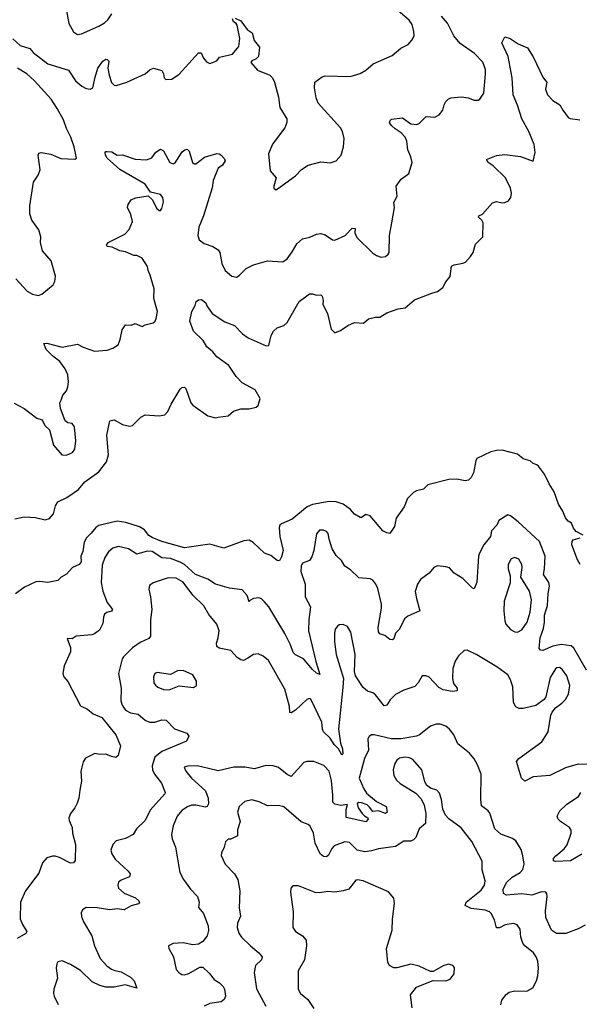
# Model space of a CAD drawing. Extents: x 2133489 to 2292442, y 756223 to 916462.
# Tile 215 of 256: x 2184503 to 2188484, y 855168 to 862169. Entities that reach past the tile are written whole.
import ezdxf

# ---------------------------------------------------------------- set-up
doc = ezdxf.new("R2010")
doc.units = 0

msp = doc.modelspace()

# ---------------------------------------------------------------- linework, layer by layer
at = {"layer": '0CON20XD'}
for points in [[(2184833.5, 862245), (2184852.7, 862142.7), (2184885, 862083.3), (2184915, 862064), (2184941.7, 862068.3), (2185065, 862124.4), (2185105, 862146.7), (2185130.8, 862169.2), (2185158.9, 862211.1)], [(2186035, 862180.6), (2186075, 862160.8), (2186096, 862135), (2186120.8, 862100.8), (2186156.7, 862075), (2186171.8, 862021.8), (2186208.5, 861975), (2186202.4, 861907.6), (2186185, 861890), (2186153.9, 861876.1), (2186147.5, 861865), (2186195, 861810.8), (2186281.2, 861775), (2186301.4, 861755), (2186315.6, 861725), (2186345, 861617.5), (2186354.2, 861544.2), (2186404, 861465), (2186402.7, 861437.3), (2186389.1, 861400.9), (2186301.2, 861285), (2186272, 861215), (2186283.8, 861095), (2186326.7, 861045), (2186310, 860985), (2186311.7, 860971.7), (2186325, 860960), (2186345, 860972.5), (2186465, 861060), (2186507.5, 861105), (2186555, 861134), (2186645, 861158), (2186711.7, 861151.7), (2186755, 861166), (2186790, 861205), (2186805.8, 861265), (2186812, 861325), (2186800, 861375), (2186785, 861401.2), (2186626.2, 861575), (2186612.5, 861615), (2186600, 861685), (2186603.3, 861725), (2186655, 861763.8), (2186675, 861770.8), (2186854.1, 861765.9), (2186925, 861787.5), (2186965, 861810), (2187016.7, 861855), (2187152.5, 861915), (2187215, 861966.7), (2187265.9, 861994.1), (2187293.3, 862025), (2187308.8, 862055), (2187307.5, 862085), (2187294.2, 862135), (2187274, 862165), (2187195, 862231.9)], [(2184453.5, 862033.5), (2184505, 861986.5), (2184575, 861965.6), (2184599.2, 861935), (2184702, 861855), (2184849.8, 861809.8), (2184900, 861735), (2184945, 861695.7), (2184975, 861680), (2185005, 861674.3), (2185022.5, 861685), (2185040.4, 861760.4), (2185059.1, 861825), (2185095, 861875.6), (2185115, 861887.9), (2185126, 861886), (2185136.4, 861875), (2185130.8, 861825), (2185140, 861775), (2185155, 861723.3), (2185175, 861703.8), (2185188.3, 861701.7), (2185265, 861726.2), (2185395.6, 861784.4), (2185430, 861815), (2185455, 861823.8), (2185515, 861807.5), (2185526.7, 861785), (2185530, 861755), (2185542.5, 861745), (2185585, 861746.7), (2185638, 861782), (2185775, 861933.3), (2185793, 861933), (2185810, 861895), (2185830.7, 861870.7), (2185855, 861857.5), (2185905, 861877.5), (2185925, 861902.5), (2186015.8, 861924.2), (2186061.7, 861978.3), (2186068.9, 862035), (2186050.9, 862130.9), (2186043.3, 862143.3), (2186024.4, 862155), (2186016, 862175)], [(2184463.5, 859443.5), (2184535, 859405.8), (2184625, 859336.7), (2184663, 859323), (2184682.5, 859285), (2184713.9, 859253.9), (2184743.8, 859145), (2184803.3, 859075), (2184835, 859072), (2184879.1, 859090.9), (2184894.2, 859115), (2184901.9, 859175), (2184893.3, 859275), (2184875, 859297.5), (2184845, 859302.5), (2184826.4, 859316.4), (2184793.3, 859405), (2184787.5, 859445), (2184796.7, 859463.3), (2184809.3, 859500.7), (2184835, 859530), (2184845, 859560), (2184850, 859595), (2184845.6, 859645), (2184826, 859686), (2184787.8, 859737.8), (2184735, 859778.1), (2184690, 859825), (2184675, 859867.5), (2184695, 859868.9), (2184805, 859840), (2184915, 859862.5), (2184955, 859840.8), (2185035, 859812.9), (2185125, 859820), (2185165, 859834.2), (2185202.3, 859857.7), (2185218.1, 859895), (2185231.5, 859965), (2185255, 859998.6), (2185295, 859997.5), (2185325, 860010), (2185375, 859987.8), (2185395, 859999.4), (2185453.3, 860015), (2185466, 860025), (2185474.2, 860045), (2185483.1, 860095), (2185457.9, 860187.9), (2185458.5, 860255), (2185432, 860352), (2185415.7, 860385), (2185410.8, 860415), (2185375, 860473.3), (2185335, 860492.5), (2185315, 860493.3), (2185255, 860518), (2185215, 860526), (2185161.7, 860551.7), (2185125, 860557.5), (2185120, 860565), (2185132.5, 860585), (2185250, 860645), (2185282.7, 860677.3), (2185305.8, 860735), (2185293.3, 860783.3), (2185268.8, 860835), (2185273.9, 860856.1), (2185295, 860887.5), (2185327.7, 860902.3), (2185417, 860917), (2185447.5, 860887.5), (2185475, 860830), (2185495, 860813.3), (2185505, 860813.3), (2185515, 860827.5), (2185525.8, 860875), (2185520, 860905), (2185505, 860926), (2185433.3, 860943.3), (2185395, 860999.4), (2185215, 861103.8), (2185124.2, 861184.2), (2185113.1, 861205), (2185111.2, 861225), (2185115, 861232.5), (2185125, 861233.3), (2185159.2, 861229.2), (2185195, 861206.7), (2185235, 861209.2), (2185325, 861177.3), (2185405, 861172.5), (2185441.7, 861188.3), (2185472.4, 861227.6), (2185505, 861248), (2185526.6, 861236.6), (2185570, 861155), (2185595, 861144), (2185607.9, 861152.1), (2185659.1, 861230.9), (2185677.5, 861245), (2185695, 861248.8), (2185708.8, 861235), (2185732, 861155), (2185744.4, 861144.4), (2185755, 861144), (2185817.9, 861192.1), (2185905, 861217.1), (2185922.5, 861215), (2185936.7, 861205), (2185960.7, 861180.7), (2185963.3, 861165), (2185946, 861135), (2185915.6, 861114.4), (2185878.5, 861025), (2185870.8, 860975), (2185810.4, 860775), (2185777, 860693), (2185768.9, 860635), (2185779.2, 860605), (2185815, 860577.5), (2185877.6, 860557.6), (2185913.9, 860533.9), (2185926.2, 860515), (2185941.2, 860435), (2185963.8, 860385), (2186012.5, 860345), (2186045, 860338.8), (2186065, 860350), (2186115, 860401.2), (2186165, 860426), (2186266.1, 860453.9), (2186375, 860446.7), (2186405, 860468.8), (2186442.1, 860517.9), (2186474, 860575), (2186515, 860611.2), (2186567.3, 860622.7), (2186614.6, 860645.4), (2186645, 860650), (2186675, 860639.2), (2186727.5, 860605), (2186745, 860602), (2186817.5, 860635), (2186867, 860687), (2186890, 860685), (2186886.7, 860655), (2186901.7, 860621.7), (2187012.3, 860512.3), (2187041.7, 860491.7), (2187075, 860480), (2187105, 860486.7), (2187125, 860502.5), (2187130, 860515), (2187134.2, 860635), (2187150, 860725), (2187168, 860835), (2187165, 860870), (2187188, 860915), (2187180, 860985), (2187216.2, 861035), (2187270, 861075), (2187293.8, 861155), (2187286, 861195), (2187263, 861243), (2187255.8, 861305), (2187245.7, 861335), (2187217.1, 861365), (2187172.6, 861392.6), (2187148.9, 861415), (2187134.4, 861435), (2187137.5, 861452.5), (2187148.8, 861461.2), (2187225, 861470.8), (2187285, 861429.4), (2187326.8, 861423.2), (2187346.8, 861433.2), (2187395, 861481.2), (2187455, 861476.2), (2187487.3, 861492.7), (2187513.8, 861525), (2187522, 861565), (2187533.4, 861586.6), (2187550, 861605), (2187570, 861615), (2187645, 861620), (2187692.7, 861612.7), (2187735, 861597.5), (2187765, 861597.5), (2187776.7, 861605), (2187804.1, 861645.9), (2187816.5, 861783.5), (2187815.6, 861815), (2187796.3, 861866.3), (2187739.3, 861929.3), (2187635, 862000), (2187590, 862055), (2187545, 862144.2), (2187504.4, 862195)], [(2184469.1, 858620.9), (2184535, 858634.5), (2184615, 858630), (2184685, 858612.5), (2184715, 858622.9), (2184744, 858656), (2184757.8, 858712.2), (2184775, 858740), (2184837.8, 858772.2), (2184920.2, 858829.8), (2184965, 858884.2), (2185065, 858955.6), (2185119.4, 859025), (2185134.2, 859075), (2185122.9, 859215), (2185145, 859317.5), (2185175, 859323.3), (2185235, 859291.2), (2185285, 859278), (2185305, 859284), (2185365, 859343.8), (2185395, 859360), (2185495, 859352.5), (2185535, 859360), (2185557.7, 859382.3), (2185581.4, 859435), (2185645, 859543.3), (2185655, 859553.3), (2185675, 859557.5), (2185685.8, 859545.8), (2185720.8, 859445), (2185735, 859428), (2185842.3, 859352.3), (2185895, 859339.2), (2185915.8, 859344.2), (2185985, 859353.3), (2186023.2, 859386.8), (2186075, 859402.2), (2186135, 859401.9), (2186185, 859414), (2186198.8, 859425), (2186214, 859475), (2186177.3, 859537.3), (2186085, 859587.8), (2186041.7, 859631.7), (2185989.6, 859709.6), (2185905, 859773.3), (2185877.3, 859807.3), (2185835, 859844.4), (2185808.2, 859888.2), (2185738, 859955), (2185712, 860025), (2185726.7, 860095), (2185751.7, 860138.3), (2185757.5, 860165), (2185775, 860177.5), (2185795, 860178.8), (2185827.5, 860155), (2185834.3, 860134.3), (2185871.1, 860081.1), (2185961.7, 860021.7), (2186030, 859995), (2186088, 859935), (2186127.3, 859907.3), (2186255, 859850), (2186275, 859852.5), (2186291.4, 859925), (2186308, 859955), (2186335, 859977.5), (2186381.2, 859995), (2186405, 860015.8), (2186490, 860165), (2186565, 860220), (2186585, 860221.2), (2186615, 860210), (2186645, 860212.5), (2186653.6, 860203.6), (2186661.2, 860175), (2186658.8, 860145), (2186691.4, 860081.4), (2186717.7, 859967.7), (2186745, 859943.8), (2186785, 859958.8), (2186836.7, 859995), (2186885, 860016.2), (2186948, 860012), (2186985, 860041.2), (2187033.6, 860053.6), (2187065, 860053.8), (2187115, 860086), (2187195, 860113.8), (2187245, 860121.2), (2187311.7, 860178.3), (2187435, 860224.3), (2187475, 860235.8), (2187514, 860265), (2187534.6, 860305.4), (2187565.6, 860344.4), (2187575, 860416.2), (2187593, 860427), (2187655, 860437.1), (2187675, 860446), (2187710, 860485), (2187728, 860515), (2187745, 860573.3), (2187797.5, 860625), (2187800, 860725), (2187790, 860745), (2187767.5, 860765), (2187770, 860775), (2187795, 860786.7), (2187865, 860866.2), (2187895, 860876), (2187935, 860866.7), (2187955, 860870), (2187979.3, 860880.7), (2187995.9, 860904.1), (2188000.8, 860935), (2187995, 860972.5), (2187958.1, 861045), (2187870.2, 861130.2), (2187836.2, 861155), (2187822.5, 861175), (2187895.5, 861204.5), (2187955, 861211.9), (2188065, 861195.5), (2188155, 861162.5), (2188169.5, 861225), (2188163.1, 861283.1), (2188125.4, 861375), (2188075, 861464.2), (2188045, 861562), (2188012.9, 861635), (2188006.6, 861756.6), (2187978.8, 861908.8), (2187932, 862005), (2187955, 862047.5), (2187992.5, 862035), (2188048.7, 861998.7), (2188115, 861968.8), (2188155.6, 861905.6), (2188226.8, 861756.8), (2188252.5, 861725), (2188243.9, 861676.1), (2188257.5, 861635), (2188295, 861595.7), (2188344.3, 861565), (2188365.7, 861525), (2188404.6, 861474.6), (2188417.8, 861467.8), (2188487.6, 861457.6)], [(2184475, 860326.2), (2184555, 860240), (2184595, 860217.5), (2184635, 860208.6), (2184661.1, 860218.9), (2184742, 860285), (2184752.7, 860307.3), (2184758.6, 860345), (2184725.5, 860455), (2184666, 860525), (2184650.8, 860585), (2184652.5, 860625), (2184638.6, 860675), (2184590, 860745), (2184575, 860790), (2184575.8, 860845), (2184602, 861015), (2184633.8, 861065), (2184648.3, 861101.7), (2184633.9, 861206.1), (2184640, 861220), (2184655, 861226.2), (2184725, 861214), (2184795, 861182.5), (2184895, 861178.8), (2184906, 861185), (2184890, 861265), (2184866.2, 861335), (2184836.8, 861395), (2184815, 861458.1), (2184769, 861539), (2184726.2, 861605), (2184608.5, 861735), (2184552.7, 861785), (2184486.7, 861825)], [(2188510, 858505), (2188460.3, 858530.3), (2188442.9, 858552.9), (2188428.3, 858588.3), (2188404.1, 858604.1), (2188385, 858627.5), (2188365.6, 858675.6), (2188336, 858725), (2188305, 858813.3), (2188268.8, 858868.8), (2188235, 858937.5), (2188193.8, 858995), (2188182.5, 859005), (2188155, 859013.3), (2188133.6, 859033.6), (2188085, 859048), (2188045, 859080), (2187935, 859108.1), (2187895, 859106.9), (2187855, 859095.6), (2187755, 859048.8), (2187746.7, 859033.3), (2187731.9, 858948.1), (2187715, 858914), (2187695, 858894.3), (2187671.2, 858891.2), (2187612.3, 858902.3), (2187555, 858900), (2187405, 858862), (2187375, 858830), (2187325, 858818.8), (2187305, 858806.7), (2187260.8, 858765), (2187236.9, 858705), (2187180, 858625), (2187168.8, 858565), (2187135, 858516.7), (2187115, 858520), (2187085, 858536), (2186995, 858641.2), (2186965, 858650), (2186935, 858630), (2186925, 858630), (2186885, 858654), (2186856.4, 858686.4), (2186803.4, 858723.4), (2186755, 858740.6), (2186705, 858744.3), (2186585, 858721.1), (2186548, 858705), (2186441.7, 858618.3), (2186365, 858584), (2186354, 858575), (2186347.7, 858557.7), (2186352.9, 858495), (2186377.5, 858395), (2186365, 858350), (2186353.3, 858326.7), (2186345, 858322.5), (2186335, 858323.3), (2186289.6, 858359.6), (2186243.3, 858375), (2186162.7, 858452.7), (2186135, 858467.9), (2186096.7, 858463.3), (2185955, 858412.5), (2185855, 858440.9), (2185675, 858414.5), (2185515, 858460), (2185445, 858486.5), (2185421.3, 858501.3), (2185391.7, 858541.7), (2185355, 858563.5), (2185257.5, 858595), (2185195, 858604.4), (2185065, 858572.5), (2185045, 858559.4), (2185011.8, 858518.2), (2184978.9, 858485), (2184961.2, 858455), (2184951.4, 858388.6), (2184937.8, 858355), (2184940.6, 858315), (2184925.5, 858294.5), (2184878.8, 858275), (2184835, 858226.2), (2184796.7, 858205), (2184775, 858181.2), (2184702.1, 858167.9), (2184645, 858175.6), (2184617.3, 858172.7), (2184535.8, 858134.2), (2184472.9, 858087.1)], [(2188534.5, 857544.5), (2188445, 857700.8), (2188425, 857717.1), (2188355, 857726.6), (2188295.9, 857714.1), (2188225, 857684.4), (2188207.3, 857687.3), (2188198.8, 857698.8), (2188204.5, 857774.5), (2188228.9, 857841.1), (2188236.6, 857885), (2188236.5, 857935), (2188258, 858005), (2188261.7, 858088.3), (2188272.4, 858142.4), (2188267.9, 858167.9), (2188228.1, 858225), (2188236.4, 858265), (2188240.9, 858355), (2188200.2, 858460.2), (2188048.3, 858598.3), (2187995, 858642), (2187975, 858648), (2187911.2, 858608.8), (2187896, 858575), (2187859.2, 858535), (2187852.5, 858495), (2187804.2, 858435), (2187774.2, 858375), (2187767.1, 858355), (2187755, 858170), (2187736.4, 858123.6), (2187725, 858127.5), (2187655, 858197.1), (2187594.6, 858234.6), (2187560.9, 858270.9), (2187535, 858280), (2187475, 858286.2), (2187450, 858275), (2187415, 858233.8), (2187355, 858188.8), (2187331.9, 858155), (2187317, 858103), (2187324.5, 858054.5), (2187350, 857965), (2187265, 857929.2), (2187241.1, 857908.9), (2187204.1, 857835.9), (2187175, 857807.5), (2187163.6, 857766.4), (2187155, 857760), (2187135, 857762.5), (2187099.7, 857789.7), (2187065, 857803.3), (2187055.9, 857815.9), (2187051.7, 857848.3), (2187076.1, 857983.9), (2187075.4, 858014.6), (2187050.8, 858125), (2187036.6, 858156.6), (2187015, 858184.2), (2186995, 858192.9), (2186915, 858200.8), (2186855, 858257.5), (2186815, 858284), (2186791.4, 858325), (2186755, 858359.2), (2186725, 858405.8), (2186703.3, 858475), (2186697.7, 858515), (2186685, 858530.5), (2186665, 858540.5), (2186635, 858538.5), (2186615, 858514), (2186595.5, 858395), (2186580.3, 858349.7), (2186565, 858324.4), (2186515, 858303.8), (2186505, 858282.5), (2186503.1, 858245), (2186532.5, 858155), (2186533.1, 858065), (2186571.5, 857995), (2186560, 857905), (2186558.2, 857825), (2186608.8, 857605), (2186637, 857513), (2186615, 857522), (2186585, 857548.1), (2186520.6, 857625), (2186463.8, 857653.8), (2186448.6, 857668.6), (2186428.8, 857725), (2186388.8, 857805), (2186275, 857994.2), (2186245, 858031.2), (2186222, 858052), (2186205, 858057.5), (2186166.6, 858053.4), (2186140.7, 858039.3), (2186135, 858030), (2186121.2, 858075), (2186085.9, 858115.9), (2185995, 858128), (2185895, 858155.8), (2185840.7, 858190.7), (2185754.2, 858224.2), (2185674.8, 858294.8), (2185645, 858312.4), (2185575, 858337.8), (2185515, 858341.8), (2185445, 858387.6), (2185409.3, 858390.7), (2185335, 858369.6), (2185277.1, 858407.1), (2185205, 858423.6), (2185165, 858411.5), (2185133.6, 858386.4), (2185107.9, 858345), (2185089.7, 858290.3), (2185083.4, 858166.6), (2185093.3, 858105), (2185125.8, 858025), (2185162.5, 857975), (2185155.4, 857964.6), (2185123.3, 857955), (2185106.8, 857943.2), (2185098.3, 857921.7), (2185094.1, 857875.9), (2185070.3, 857829.7), (2185035, 857802.5), (2185015, 857795.8), (2184905, 857786.2), (2184875, 857767.5), (2184840, 857770), (2184863.3, 857705), (2184863.8, 857675), (2184818.5, 857575), (2184809.8, 857519.8), (2184817.2, 857497.2), (2184844.2, 857464.2), (2184935, 857290), (2184985, 857265.7), (2185024.5, 857234.5), (2185087.6, 857207.6), (2185186.9, 857085), (2185220, 857005), (2185203, 856937), (2185185.8, 856924.2), (2185155, 856930), (2185115, 856948), (2185075.8, 856944.2), (2185037.3, 856952.7), (2184971.1, 856918.9), (2184955, 856893.3), (2184937.3, 856825), (2184941.8, 856755), (2184929.8, 856690.2), (2184923.3, 856635), (2184912, 856598), (2184895.9, 856564.1), (2184864.5, 856525), (2184853.5, 856495), (2184855.6, 856475), (2184877.1, 856425), (2184879.2, 856385), (2184900.6, 856305), (2184898.3, 856191.7), (2184885, 856174.2), (2184865, 856172.5), (2184785, 856211.8), (2184755, 856221.1), (2184735, 856220.5), (2184695, 856208.6), (2184665, 856174), (2184639.8, 856100.2), (2184544.5, 855975), (2184507.5, 855895), (2184505.8, 855775), (2184522, 855735), (2184553.3, 855685), (2184547.3, 855672.7), (2184485, 855635.8)], [(2188490, 858295), (2188469.8, 858329.8), (2188430.4, 858435), (2188432, 858458), (2188439.8, 858470.2), (2188488.8, 858485)], [(2188045, 857814.4), (2188075, 857831.4), (2188113.9, 857885), (2188134.3, 857955.7), (2188142.9, 858045), (2188130.4, 858105), (2188068.8, 858205), (2188078.2, 858275), (2188075.5, 858295), (2188054.6, 858334.6), (2188025, 858346.4), (2187999.4, 858335), (2187978.5, 858295), (2187977.5, 858265), (2187991.1, 858215), (2187990.8, 858165), (2187950, 858035), (2187946.2, 857965), (2187952.9, 857895), (2187961.3, 857871.3), (2187994.1, 857834.1), (2188025, 857817.8), (2188045, 857814.4)], [(2188545, 856874), (2188475, 856876), (2188385, 856848.8), (2188275, 856795.8), (2188155, 856785.7), (2188095, 856755.8), (2188072.5, 856775), (2188036.7, 856895), (2188053.8, 856915), (2188217.5, 857035), (2188263.1, 857105), (2188281.1, 857225), (2188289.6, 857245), (2188314.2, 857275.8), (2188359.8, 857310.2), (2188385, 857335.6), (2188406.6, 857373.4), (2188416, 857436), (2188395, 857504.3), (2188365, 857545.8), (2188345, 857562.9), (2188325, 857561.4), (2188315, 857554.2), (2188277.1, 857492.9), (2188244.5, 857355), (2188234.4, 857335), (2188175, 857292.5), (2188085, 857270.9), (2188055, 857270.5), (2188033.1, 857283.1), (2188014.4, 857315), (2188010, 857425), (2187994.6, 857474.6), (2187975, 857511.2), (2187897, 857567), (2187755, 857654.2), (2187685, 857686.2), (2187665, 857683.3), (2187624.4, 857645.6), (2187600.9, 857609.1), (2187583.2, 857556.8), (2187581.4, 857485), (2187589.7, 857449.7), (2187616, 857415), (2187615, 857397.5), (2187582.4, 857392.4), (2187516.2, 857403.8), (2187485, 857420.8), (2187415, 857494), (2187395, 857503.8), (2187366.7, 857503.3), (2187336.8, 857453.2), (2187313, 857427), (2187235, 857400.8), (2187175, 857370), (2187137.6, 857332.4), (2187113.3, 857295), (2187095, 857290), (2187035, 857368), (2187015, 857382), (2186976.7, 857395), (2186945, 857420.8), (2186891.5, 857505), (2186883.5, 857535), (2186889.6, 857655), (2186857.7, 857815), (2186835, 857854.2), (2186805, 857868.9), (2186775, 857865.6), (2186762.4, 857857.6), (2186746.9, 857835), (2186741.8, 857805), (2186742.3, 857745), (2186754.7, 857654.7), (2186805.6, 857485), (2186800.5, 857420.5), (2186770.5, 857125), (2186784.7, 857024.7), (2186798.2, 856985), (2186800.7, 856949.3), (2186795, 856941.2), (2186770.9, 856985), (2186738.9, 857015), (2186710.7, 857060.7), (2186663.8, 857105), (2186656.1, 857125), (2186652.4, 857175), (2186575, 857338), (2186565, 857342.5), (2186545, 857335.6), (2186465, 857259.2), (2186435, 857240), (2186425, 857243.3), (2186421.1, 857285), (2186389.4, 857409.4), (2186272, 857612), (2186235, 857644), (2186199.5, 857659.5), (2186165, 857656), (2186125, 857630), (2186095, 857613.8), (2186075, 857616.7), (2186050, 857635), (2186005, 857683.8), (2185920.7, 857700.7), (2185905, 857712.5), (2185903.3, 857735), (2185915.7, 857775), (2185920.6, 857825), (2185905, 857872), (2185849.2, 857939.2), (2185811.7, 858001.7), (2185735, 858078), (2185665, 858170.9), (2185615, 858197.7), (2185559.1, 858200.9), (2185452.5, 858165), (2185426.2, 858145), (2185421.2, 858121.2), (2185434.3, 858065), (2185442.2, 857975), (2185433.2, 857903.2), (2185434.4, 857785.6), (2185421.1, 857768.9), (2185358.8, 857741.2), (2185305, 857703.3), (2185241.4, 857638.6), (2185232.9, 857625), (2185205, 857520), (2185224.2, 857415.8), (2185222.2, 857325), (2185231.5, 857295), (2185255, 857259.4), (2185290.2, 857240.2), (2185345, 857231.1), (2185395, 857187.5), (2185425, 857175.4), (2185464.7, 857175.3), (2185515, 857191.1), (2185545, 857188.9), (2185605, 857127.8), (2185692.5, 857095), (2185706.7, 857075), (2185690.5, 857039.5), (2185514.1, 856965.9), (2185464.5, 856925), (2185445.5, 856865), (2185446.9, 856835), (2185461.4, 856805), (2185511.4, 856741.4), (2185536.9, 856675), (2185535.6, 856665), (2185430.9, 856549.1), (2185396, 856475), (2185333.3, 856415), (2185310, 856375), (2185255, 856348.1), (2185189.2, 856330.8), (2185164.4, 856305), (2185150, 856265), (2185157.8, 856237.8), (2185180.8, 856200.8), (2185274, 856115), (2185288, 856095), (2185285, 856074), (2185225, 856050.8), (2185205, 856036.2), (2185200.6, 856015), (2185205.6, 855995), (2185245, 855959.4), (2185326.2, 855925), (2185350, 855905), (2185355, 855892.5), (2185347.1, 855882.9), (2185295, 855869.2), (2185245, 855839.4), (2185195, 855847.3), (2185145, 855840), (2185055, 855853.6), (2184975, 855855.8), (2184949.2, 855840.8), (2184941.2, 855818.8), (2184943, 855793), (2184957.1, 855755), (2185015.4, 855655.4), (2185034.5, 855585), (2185075.5, 855495), (2185122.6, 855442.6), (2185155, 855419.2), (2185179.7, 855409.7), (2185225, 855399.1), (2185291.5, 855361.5), (2185316.5, 855335), (2185336.4, 855283.6), (2185253.9, 855306.1), (2185175, 855290), (2185115, 855290.8), (2185072.4, 855302.4), (2185017.4, 855327.4), (2184935, 855408.2), (2184865, 855451.8), (2184805, 855476.7), (2184775, 855470), (2184765.8, 855455), (2184761.9, 855425), (2184771.1, 855355), (2184746.4, 855275), (2184743.5, 855245), (2184747.8, 855225), (2184777.2, 855167.2)], [(2185565, 857404.3), (2185636.1, 857433.9), (2185738.8, 857421.2), (2185760, 857435), (2185760, 857465), (2185735, 857511.2), (2185665, 857542), (2185625, 857538.6), (2185575, 857514.2), (2185481.7, 857528.3), (2185465, 857520), (2185454.2, 857495), (2185458, 857455), (2185468.3, 857438.3), (2185485, 857424), (2185525, 857407.1), (2185565, 857404.3)], [(2187735, 856912.5), (2187702.5, 856955), (2187620.7, 857020.7), (2187590, 857085), (2187560, 857125), (2187535, 857146.7), (2187495, 857160.6), (2187465, 857161.1), (2187425, 857146.9), (2187345.8, 857085), (2187325, 857075.5), (2187216.9, 857056.9), (2187145, 857056.2), (2187025, 857084.3), (2187005, 857084), (2186988.3, 857071.7), (2186980, 857055), (2186984.4, 856975), (2186955.6, 856915), (2186917.3, 856775), (2186950.3, 856700.3), (2186970.4, 856670.4), (2187039.8, 856609.8), (2187110.8, 856575), (2187116.4, 856535), (2187105, 856524.6), (2187055, 856544.2), (2187015, 856540), (2186990.5, 856570.5), (2186975, 856586.7), (2186935, 856600), (2186915, 856602.5), (2186902.5, 856595), (2186910.8, 856565), (2186938.9, 856525), (2186955, 856507.8), (2186980, 856495), (2186980.6, 856485), (2186965, 856465.7), (2186825.9, 856495.9), (2186825.6, 856554.4), (2186835, 856590), (2186787.3, 856582.7), (2186745, 856591.6), (2186729.6, 856605), (2186731.5, 856655), (2186721.1, 856758.9), (2186703.3, 856825), (2186665.5, 856865.5), (2186595, 856895.8), (2186545, 856895.8), (2186525, 856888), (2186435, 856787.5), (2186405, 856801.4), (2186345, 856852.5), (2186305, 856864.2), (2186254.2, 856865.8), (2186172.7, 856842.7), (2186105, 856854.4), (2186025.9, 856854.1), (2185915, 856828), (2185845, 856845.8), (2185765, 856864.3), (2185698.3, 856861.7), (2185672.5, 856855), (2185684, 856825), (2185725.8, 856775), (2185824.3, 856685), (2185843.6, 856635), (2185846.7, 856593.3), (2185836, 856575), (2185825, 856570), (2185755, 856584.5), (2185725, 856583.6), (2185696.6, 856573.4), (2185655, 856545.6), (2185624.1, 856505.9), (2185593.5, 856436.5), (2185583.6, 856375), (2185586.5, 856345), (2185610.6, 856285), (2185642.9, 856105), (2185667.1, 856055), (2185717.6, 855987.6), (2185768, 855935), (2185778.6, 855895), (2185775.6, 855855.6), (2185811.4, 855815), (2185842.5, 855725), (2185846.4, 855693.6), (2185835.6, 855655), (2185805.4, 855614.6), (2185775, 855595.6), (2185735, 855592.2), (2185665, 855605.7), (2185595, 855601.2), (2185562.5, 855585), (2185563.3, 855565), (2185596.2, 855505), (2185616.1, 855416.1), (2185635, 855393.3), (2185655, 855381.2), (2185675, 855378.8), (2185705, 855386.2), (2185785, 855433.3), (2185805, 855432.5), (2185850.7, 855390.7), (2185885.6, 855345.6), (2185925, 855320), (2185950, 855295), (2185960.8, 855275), (2185967.5, 855225), (2185956.8, 855203.2), (2185935, 855186), (2185855, 855173.3), (2185815, 855155.7)], [(2187926.2, 855165), (2187933, 855197), (2187963, 855237), (2187985, 855253.8), (2188025, 855263.8), (2188109.3, 855260.7), (2188153.9, 855286.1), (2188178.8, 855335), (2188188.6, 855371.4), (2188194, 855425), (2188187.5, 855475), (2188176.9, 855505), (2188156.9, 855535), (2188095, 855584.4), (2188082.7, 855602.7), (2188068.8, 855645), (2188062.7, 855702.7), (2188042.4, 855732.4), (2188015, 855742.9), (2187957, 855733), (2187915, 855710.8), (2187895, 855712.2), (2187879.6, 855769.6), (2187855.7, 855815), (2187844.6, 855824.6), (2187815, 855837.3), (2187715, 855849.6), (2187671.3, 855871.3), (2187677.8, 855895), (2187785, 855980), (2187810, 856015), (2187814.5, 856045), (2187793.3, 856125), (2187791.9, 856185), (2187718.2, 856325), (2187643.5, 856423.5), (2187556.7, 856486.7), (2187532.8, 856512.8), (2187512.9, 856555), (2187503.1, 856625), (2187490, 856670), (2187469.7, 856689.7), (2187424.4, 856704.4), (2187397, 856727), (2187385, 856752.5), (2187364.4, 856835), (2187298.5, 856908.5), (2187275, 856920.9), (2187245, 856925.5), (2187205, 856919.5), (2187185.7, 856905), (2187169.5, 856875), (2187160, 856835), (2187164.4, 856795), (2187182.2, 856762.2), (2187208.3, 856738.3), (2187320, 856670), (2187358.2, 856628.2), (2187380.6, 856585), (2187390.8, 856525), (2187390, 856455), (2187345, 856416.7), (2187320.8, 856355), (2187305, 856338), (2187285, 856329.2), (2187235, 856327.1), (2187175, 856291.1), (2187055, 856274.5), (2187005, 856258.9), (2186957.3, 856252.7), (2186904.4, 856265), (2186848, 856318), (2186815, 856322.7), (2186740.6, 856295), (2186722.9, 856275), (2186700.7, 856229.3), (2186685, 856215.8), (2186665, 856218.6), (2186639.2, 856239.2), (2186603.5, 856313.5), (2186592.5, 856385), (2186569.2, 856435), (2186555, 856447.1), (2186505, 856465.7), (2186382.4, 856572.4), (2186345, 856581.4), (2186265, 856580), (2186207.4, 856607.4), (2186155, 856622.2), (2186105, 856611.4), (2186064.4, 856575), (2186052.2, 856535), (2186071.7, 856468.3), (2186051.7, 856408.3), (2186053.3, 856365), (2186005, 856343.3), (2185985, 856342.5), (2185966.2, 856323.8), (2185958, 856285), (2185937.5, 856245), (2185935.8, 856225.8), (2185964.6, 856164.6), (2186030, 856095), (2186054, 856055), (2186068, 855975), (2186062.9, 855855), (2186074, 855795), (2186052.5, 855745), (2186050.8, 855715), (2186061.9, 855675), (2186081.4, 855645), (2186145, 855584.2), (2186204.2, 855535), (2186228, 855505), (2186222.5, 855485), (2186181.4, 855445), (2186171.9, 855395), (2186187.6, 855277.6), (2186254.2, 855155)], [(2188525, 855730), (2188475, 855704), (2188388.3, 855671.7), (2188322.2, 855672.2), (2188286.2, 855695), (2188246, 855785), (2188242.7, 855832.7), (2188254, 855935), (2188253.8, 855953.8), (2188246.7, 855965), (2188215, 855966.9), (2188145, 855945.4), (2188075, 855953.6), (2187965, 855944.5), (2187945, 855956), (2187941.8, 855985), (2187965.5, 856035), (2188005, 856072.7), (2188062.9, 856105), (2188082.2, 856127.8), (2188091.4, 856165), (2188083, 856223), (2188069.1, 856269.1), (2188031.2, 856331.2), (2188007.9, 856347.9), (2187925, 856376.9), (2187882.5, 856415), (2187846.4, 856526.4), (2187834.4, 856544.4), (2187788.7, 856578.7), (2187782.5, 856625), (2187785.4, 856805), (2187760.5, 856870.5), (2187735, 856912.5)], [(2188502, 856235), (2188421.5, 856188.5), (2188315, 856183.8), (2188299.2, 856189.2), (2188300.8, 856205), (2188316.9, 856225), (2188375, 856273.5), (2188398.3, 856301.7), (2188425.5, 856385), (2188425.4, 856405.4), (2188412.9, 856425), (2188348.8, 856468.8), (2188333.3, 856485), (2188326.7, 856505), (2188344, 856545), (2188395, 856590.8), (2188477.1, 856645), (2188495.7, 856675)], [(2187293.6, 855143.6), (2187282, 855235), (2187325, 855289.2), (2187425, 855331.2), (2187445, 855337.5), (2187535, 855334), (2187565, 855346.7), (2187593.3, 855385), (2187595, 855430), (2187583.6, 855443.6), (2187555, 855453.3), (2187520, 855445), (2187445, 855402.5), (2187425, 855402.5), (2187345, 855440), (2187285, 855453.3), (2187185, 855427.5), (2187165, 855427.5), (2187133.6, 855443.6), (2187122.5, 855465), (2187112.5, 855565), (2187153.3, 855695), (2187153.9, 855773.9), (2187168.8, 855885), (2187163.9, 855923.9), (2187127, 855967), (2186945, 856045.8), (2186905, 856053.3), (2186895, 856050), (2186845, 855987.5), (2186805, 855974.3), (2186745, 855965.8), (2186695, 855969.2), (2186635, 855960), (2186605, 855963.1), (2186485, 856010), (2186445, 856010), (2186432.5, 855995), (2186430, 855965), (2186447.5, 855825), (2186446.2, 855715), (2186463.8, 855685), (2186515, 855654), (2186540, 855625), (2186544.1, 855584.1), (2186529.4, 855485), (2186484.2, 855405), (2186483.8, 855275), (2186500, 855245), (2186553, 855203), (2186595, 855137.5)]]:
    msp.add_lwpolyline(points, dxfattribs=at)

doc.saveas('drawing.dxf')
